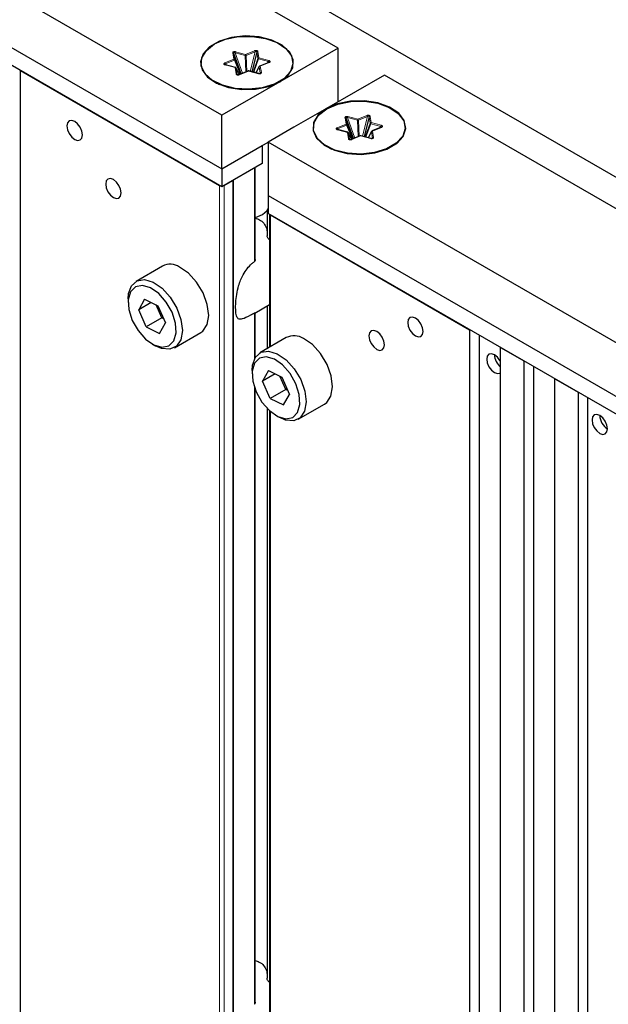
# Paper-space layout 'Blatt2' of a CAD drawing. Header units: millimetres. Extents: x 5 to 418, y 2 to 292.
# Tile 63 of 71: x 270 to 283, y 190 to 213. Entities that reach past the tile are written whole.
import ezdxf

# ---------------------------------------------------------------- set-up
doc = ezdxf.new("R2010")
doc.units = ezdxf.units.MM

psp = doc.layouts.new('Blatt2')

# ---------------------------------------------------------------- linework, layer by layer
at = {"color": 7, "linetype": 'Continuous', "lineweight": 25}
for p, q in [((292.373, 203.888), (252.244, 227.053)), ((276.993, 212.052), (264.619, 219.195)), ((274.341, 210.521), (261.967, 217.665)), ((261.967, 216.44), (274.341, 209.296)), ((274.341, 208.888), (261.967, 216.031)), ((274.782, 211.467), (274.613, 211.933)), ((275.141, 211.961), (275.027, 211.513)), ((276.993, 212.052), (275.667, 211.286)), ((276.993, 210.827), (276.993, 212.052)), ((274.403, 211.685), (274.41, 211.677)), ((274.651, 211.612), (274.422, 211.673)), ((274.772, 211.463), (274.636, 211.788)), ((275.415, 211.727), (275.209, 211.643)), ((269.745, 211.541), (274.288, 208.919)), ((269.745, 142.237), (269.745, 211.541)), ((274.738, 211.458), (274.667, 211.6)), ((274.938, 211.531), (274.732, 211.447)), ((275.183, 211.472), (274.954, 211.532)), ((275.197, 211.631), (275.12, 211.488)), ((278.054, 211.439), (276.728, 210.674)), ((290.428, 204.296), (278.054, 211.439)), ((274.173, 211.292), (274.286, 211.226)), ((274.279, 211.23), (274.284, 211.227)), ((275.667, 211.286), (274.341, 210.521)), ((275.545, 211.226), (275.659, 211.292)), ((275.548, 211.227), (275.553, 211.23)), ((274.341, 209.296), (274.341, 210.521)), ((277.345, 209.988), (277.176, 210.453)), ((277.335, 209.983), (277.2, 210.308)), ((277.704, 210.482), (277.59, 210.033)), ((276.966, 210.206), (276.973, 210.198)), ((277.214, 210.133), (276.985, 210.193)), ((277.302, 209.978), (277.23, 210.12)), ((277.76, 210.152), (277.684, 210.008)), ((277.978, 210.247), (277.773, 210.163)), ((274.341, 209.296), (275.402, 209.908)), ((287.776, 202.765), (275.402, 209.909)), ((275.402, 209.909), (275.402, 208.684)), ((277.501, 210.052), (277.296, 209.967)), ((277.746, 209.992), (277.517, 210.053)), ((274.341, 209.296), (275.261, 209.827)), ((275.261, 209.827), (275.261, 209.419)), ((276.737, 209.812), (276.85, 209.747)), ((276.842, 209.751), (276.847, 209.747)), ((278.109, 209.747), (278.222, 209.812)), ((278.111, 209.747), (278.116, 209.751)), ((275.261, 209.419), (274.341, 208.888)), ((274.341, 209.296), (274.341, 208.888)), ((275.102, 207.227), (275.102, 209.327)), ((274.394, 208.919), (274.589, 209.031)), ((275.402, 208.684), (287.776, 201.54)), ((275.402, 208.684), (275.402, 208.276)), ((275.374, 208.339), (275.374, 207.767)), ((287.776, 201.132), (275.402, 208.276)), ((275.433, 208.258), (275.433, 205.221)), ((275.455, 208.245), (279.998, 205.622)), ((272.985, 207.074), (272.384, 206.727)), ((272.202, 206.326), (272.202, 206.244)), ((272.579, 206.32), (272.445, 206.079)), ((272.731, 206.244), (272.445, 206.079)), ((272.579, 206.32), (272.884, 206.169)), ((272.617, 205.687), (272.445, 206.079)), ((272.97, 205.891), (272.839, 206.191)), ((272.884, 206.169), (273.056, 205.777)), ((275.094, 206.003), (275.433, 206.199)), ((275.374, 206.165), (275.374, 205.187)), ((272.97, 205.891), (272.617, 205.687)), ((272.97, 205.891), (272.994, 205.918)), ((273.016, 205.869), (272.97, 205.891)), ((275.102, 204.985), (275.102, 206.009)), ((272.617, 205.687), (272.922, 205.536)), ((272.922, 205.536), (273.056, 205.777)), ((279.998, 205.622), (279.998, 136.318)), ((273.259, 205.211), (273.86, 205.558)), ((275.813, 205.441), (275.212, 205.094)), ((280.222, 136.189), (280.222, 205.493)), ((272.75, 205.295), (272.821, 205.254)), ((280.705, 205.214), (281.236, 204.908)), ((280.705, 135.91), (280.705, 205.214)), ((281.236, 204.908), (281.236, 135.604)), ((275.031, 204.693), (275.031, 204.611)), ((275.407, 204.687), (275.273, 204.446)), ((275.407, 204.687), (275.713, 204.536)), ((281.46, 135.475), (281.46, 204.779)), ((275.56, 204.612), (275.273, 204.446)), ((275.445, 204.054), (275.273, 204.446)), ((275.799, 204.258), (275.667, 204.558)), ((275.713, 204.536), (275.884, 204.144)), ((281.943, 204.5), (282.473, 204.194)), ((281.943, 135.196), (281.943, 204.5)), ((275.102, 190.263), (275.102, 204.258)), ((275.799, 204.258), (275.445, 204.054)), ((275.799, 204.258), (275.822, 204.286)), ((275.844, 204.236), (275.799, 204.258)), ((275.445, 204.054), (275.75, 203.903)), ((275.75, 203.903), (275.884, 204.144)), ((282.473, 204.194), (282.473, 134.89)), ((282.697, 134.76), (282.697, 204.064)), ((275.374, 203.826), (275.374, 190.808)), ((275.433, 203.769), (275.433, 188.278)), ((276.087, 203.578), (276.688, 203.925)), ((275.579, 203.662), (275.649, 203.622))]:
    psp.add_line(p, q, dxfattribs=at)
at = {"color": 7, "linetype": 'Continuous', "lineweight": 18}
for p, q in [((274.613, 211.8), (274.589, 211.945)), ((274.636, 211.788), (274.613, 211.933)), ((274.815, 211.481), (274.646, 211.946)), ((274.646, 211.946), (274.875, 211.886)), ((274.656, 211.972), (274.885, 211.912)), ((274.875, 211.886), (274.889, 211.511)), ((274.885, 211.912), (275.09, 211.996)), ((274.898, 211.887), (275.104, 211.971)), ((274.912, 211.521), (274.898, 211.887)), ((275.104, 211.971), (274.99, 211.523)), ((275.141, 211.961), (275.164, 211.817)), ((275.164, 211.976), (275.188, 211.831)), ((274.408, 211.716), (274.613, 211.8)), ((274.644, 211.609), (274.415, 211.669)), ((274.421, 211.692), (274.627, 211.776)), ((274.444, 211.667), (274.421, 211.692)), ((274.627, 211.776), (274.759, 211.458)), ((275.164, 211.817), (275.053, 211.506)), ((275.069, 211.502), (275.178, 211.806)), ((275.178, 211.806), (275.407, 211.745)), ((275.188, 211.831), (275.417, 211.771)), ((275.424, 211.724), (275.219, 211.64)), ((275.219, 211.64), (275.243, 211.495)), ((275.407, 211.745), (275.379, 211.712)), ((274.668, 211.464), (274.644, 211.609)), ((274.691, 211.452), (274.668, 211.597)), ((274.668, 211.597), (274.738, 211.458)), ((274.696, 211.446), (274.691, 211.452)), ((274.947, 211.529), (274.742, 211.444)), ((275.176, 211.468), (274.947, 211.529)), ((275.122, 211.488), (275.195, 211.625)), ((275.195, 211.625), (275.219, 211.481)), ((277.448, 210.432), (277.653, 210.516)), ((276.971, 210.236), (277.176, 210.32)), ((276.985, 210.212), (277.19, 210.296)), ((277.176, 210.32), (277.153, 210.465)), ((277.2, 210.308), (277.176, 210.453)), ((277.19, 210.296), (277.322, 209.978)), ((277.378, 210.001), (277.209, 210.467)), ((277.209, 210.467), (277.438, 210.406)), ((277.219, 210.492), (277.448, 210.432)), ((277.438, 210.406), (277.452, 210.032)), ((277.462, 210.407), (277.667, 210.492)), ((277.475, 210.041), (277.462, 210.407)), ((277.667, 210.492), (277.553, 210.043)), ((277.727, 210.337), (277.616, 210.026)), ((277.632, 210.022), (277.741, 210.326)), ((277.704, 210.482), (277.727, 210.337)), ((277.727, 210.496), (277.751, 210.352)), ((277.741, 210.326), (277.97, 210.265)), ((277.751, 210.352), (277.98, 210.291)), ((277.208, 210.129), (276.979, 210.189)), ((277.007, 210.187), (276.985, 210.212)), ((277.231, 209.984), (277.208, 210.129)), ((277.255, 209.972), (277.231, 210.117)), ((277.231, 210.117), (277.301, 209.978)), ((277.685, 210.008), (277.759, 210.146)), ((277.759, 210.146), (277.782, 210.001)), ((277.987, 210.244), (277.782, 210.16)), ((277.782, 210.16), (277.806, 210.015)), ((277.97, 210.265), (277.942, 210.232)), ((277.259, 209.966), (277.255, 209.972)), ((277.51, 210.049), (277.305, 209.965)), ((277.739, 209.988), (277.51, 210.049)), ((275.084, 209.316), (275.084, 207.178)), ((274.589, 209.031), (274.589, 139.441)), ((274.61, 139.429), (274.61, 209.043)), ((274.288, 208.919), (274.288, 139.615)), ((274.394, 139.553), (274.394, 208.919)), ((275.43, 207.677), (275.43, 208.259)), ((275.455, 205.234), (275.455, 208.245)), ((275.43, 205.22), (275.43, 206.197)), ((275.084, 206.001), (275.084, 204.951)), ((275.084, 204.31), (275.084, 190.213)), ((275.43, 190.717), (275.43, 203.772)), ((275.455, 188.291), (275.455, 203.75))]:
    psp.add_line(p, q, dxfattribs=at)
at = {"color": 7, "linetype": 'Continuous', "lineweight": 25, "flags": 128}
for points in [[(275.667, 211.286), (275.855, 211.433), (275.96, 211.606), (275.972, 211.789), (275.89, 211.965), (275.721, 212.12), (275.481, 212.239), (275.191, 212.313), (274.876, 212.333), (274.565, 212.299), (274.285, 212.214), (274.061, 212.084), (273.913, 211.923), (273.854, 211.743), (273.89, 211.561), (274.016, 211.394), (274.223, 211.255), (274.491, 211.158), (274.797, 211.111), (275.113, 211.117), (275.412, 211.178), (275.667, 211.286)], [(274.173, 212.149), (274.425, 212.256), (274.721, 212.316), (275.034, 212.322), (275.336, 212.276), (275.601, 212.18), (275.805, 212.043), (275.93, 211.877), (275.965, 211.697), (275.907, 211.52), (275.761, 211.36), (275.539, 211.232), (275.263, 211.148), (274.955, 211.114), (274.644, 211.135), (274.357, 211.207), (274.12, 211.325), (273.954, 211.478), (273.873, 211.652), (273.884, 211.833), (273.988, 212.003), (274.173, 212.149)], [(276.728, 210.674), (276.54, 210.527), (276.435, 210.354), (276.423, 210.172), (276.505, 209.995), (276.674, 209.84), (276.914, 209.721), (277.204, 209.648), (277.519, 209.627), (277.83, 209.661), (278.11, 209.747), (278.334, 209.876), (278.482, 210.038), (278.541, 210.217), (278.506, 210.399), (278.379, 210.567), (278.172, 210.705), (277.904, 210.803), (277.598, 210.85), (277.282, 210.843), (276.983, 210.783), (276.728, 210.674)], [(276.737, 210.669), (276.989, 210.776), (277.284, 210.836), (277.597, 210.843), (277.899, 210.796), (278.164, 210.7), (278.368, 210.563), (278.493, 210.397), (278.528, 210.218), (278.47, 210.04), (278.324, 209.88), (278.103, 209.753), (277.826, 209.668), (277.518, 209.635), (277.207, 209.655), (276.921, 209.727), (276.683, 209.845), (276.517, 209.998), (276.436, 210.172), (276.448, 210.353), (276.551, 210.524), (276.737, 210.669)], [(276.728, 210.674), (275.985, 210.245), (275.402, 209.909)], [(270.983, 209.969), (271.05, 209.946), (271.108, 209.957), (271.146, 210.001), (271.159, 210.072), (271.146, 210.157), (271.108, 210.246), (271.05, 210.323), (270.983, 210.378), (270.915, 210.401), (270.858, 210.39), (270.819, 210.346), (270.806, 210.276), (270.819, 210.19), (270.858, 210.101), (270.915, 210.024), (270.983, 209.969)], [(271.867, 208.643), (271.934, 208.619), (271.992, 208.63), (272.03, 208.674), (272.043, 208.745), (272.03, 208.831), (271.992, 208.919), (271.934, 208.996), (271.867, 209.051), (271.799, 209.074), (271.742, 209.063), (271.703, 209.019), (271.69, 208.949), (271.703, 208.863), (271.742, 208.775), (271.799, 208.697), (271.867, 208.643)], [(275.269, 208.25), (275.378, 208.343), (275.402, 208.386)], [(275.102, 208.186), (275.107, 208.187), (275.269, 208.25)], [(273.86, 205.558), (273.906, 205.591), (274.005, 205.74), (274.041, 205.95), (274.01, 206.201), (273.915, 206.464), (273.766, 206.711), (273.581, 206.915), (273.378, 207.054)], [(272.202, 206.326), (272.212, 206.446), (272.28, 206.628), (272.407, 206.739), (272.579, 206.766), (272.777, 206.707)], [(272.777, 206.707), (272.98, 206.568), (273.165, 206.364), (273.314, 206.117), (273.409, 205.854), (273.44, 205.603), (273.404, 205.393), (273.305, 205.244), (273.154, 205.174), (272.966, 205.19), (272.821, 205.254)], [(272.711, 206.582), (272.527, 206.635), (272.369, 206.603), (272.258, 206.489), (272.205, 206.308), (272.219, 206.081), (272.297, 205.835), (272.429, 205.601), (272.6, 205.406), (272.789, 205.274), (272.974, 205.221), (273.132, 205.253), (273.243, 205.367), (273.296, 205.548), (273.282, 205.775), (273.204, 206.021), (273.072, 206.255), (272.901, 206.45), (272.711, 206.582)], [(278.761, 205.479), (278.828, 205.456), (278.886, 205.467), (278.924, 205.511), (278.938, 205.581), (278.924, 205.667), (278.886, 205.756), (278.828, 205.833), (278.761, 205.888), (278.693, 205.911), (278.636, 205.9), (278.598, 205.856), (278.584, 205.785), (278.598, 205.7), (278.636, 205.611), (278.693, 205.534), (278.761, 205.479)], [(277.877, 205.173), (277.945, 205.149), (278.002, 205.161), (278.04, 205.205), (278.054, 205.275), (278.04, 205.361), (278.002, 205.449), (277.945, 205.527), (277.877, 205.581), (277.809, 205.605), (277.752, 205.594), (277.714, 205.55), (277.7, 205.479), (277.714, 205.393), (277.752, 205.305), (277.809, 205.228), (277.877, 205.173)], [(276.688, 203.925), (276.735, 203.958), (276.833, 204.107), (276.869, 204.318), (276.838, 204.568), (276.743, 204.831), (276.595, 205.078), (276.409, 205.282), (276.207, 205.421)], [(275.031, 204.693), (275.04, 204.813), (275.109, 204.995), (275.236, 205.106), (275.407, 205.133), (275.605, 205.074)], [(275.54, 204.949), (275.355, 205.002), (275.198, 204.97), (275.086, 204.856), (275.034, 204.675), (275.047, 204.448), (275.125, 204.202), (275.257, 203.968), (275.429, 203.773), (275.618, 203.641), (275.802, 203.588), (275.96, 203.62), (276.072, 203.734), (276.124, 203.915), (276.11, 204.142), (276.033, 204.388), (275.9, 204.622), (275.729, 204.817), (275.54, 204.949)], [(275.605, 205.074), (275.808, 204.935), (275.994, 204.731), (276.142, 204.484), (276.237, 204.221), (276.268, 203.971), (276.232, 203.76), (276.133, 203.611), (275.982, 203.541), (275.795, 203.558), (275.649, 203.622)], [(280.705, 204.887), (280.689, 204.919), (280.632, 204.996), (280.564, 205.051), (280.496, 205.074), (280.439, 205.063), (280.401, 205.019), (280.387, 204.949), (280.401, 204.863), (280.439, 204.774), (280.496, 204.697), (280.564, 204.642), (280.564, 204.642)], [(280.564, 204.642), (280.632, 204.619), (280.689, 204.63), (280.705, 204.642)], [(282.968, 203.255), (283.036, 203.231), (283.093, 203.242), (283.131, 203.286), (283.145, 203.357), (283.131, 203.443), (283.093, 203.531), (283.036, 203.608), (282.968, 203.663), (282.9, 203.686), (282.843, 203.675), (282.805, 203.631), (282.791, 203.561), (282.805, 203.475), (282.843, 203.386), (282.9, 203.309), (282.968, 203.255)], [(275.102, 190.263), (275.1, 190.242), (275.093, 190.224), (275.084, 190.213), (275.084, 190.213), (275.084, 190.213)]]:
    psp.add_lwpolyline(points, dxfattribs=at)
at = {"color": 7, "linetype": 'Continuous', "lineweight": 18, "flags": 128}
for points in [[(274.415, 211.669), (274.417, 211.671), (274.418, 211.672), (274.42, 211.673), (274.421, 211.673), (274.422, 211.673)], [(274.644, 211.609), (274.646, 211.61), (274.647, 211.612), (274.649, 211.612), (274.65, 211.613), (274.651, 211.612)], [(274.667, 211.6), (274.667, 211.599), (274.668, 211.597)], [(275.176, 211.468), (275.178, 211.47), (275.179, 211.471), (275.181, 211.472), (275.182, 211.472), (275.183, 211.472)], [(276.979, 210.189), (276.98, 210.191), (276.982, 210.192), (276.983, 210.193), (276.985, 210.193), (276.985, 210.193)], [(277.208, 210.129), (277.209, 210.131), (277.211, 210.132), (277.212, 210.133), (277.214, 210.133), (277.214, 210.133)], [(277.23, 210.12), (277.23, 210.119), (277.231, 210.117)], [(277.739, 209.988), (277.741, 209.99), (277.743, 209.991), (277.744, 209.992), (277.745, 209.992), (277.746, 209.992)]]:
    psp.add_lwpolyline(points, dxfattribs=at)
at = {"color": 7, "linetype": 'Continuous', "lineweight": 18}
for centre, radius, start, end in [((274.592, 211.921), 0.0236, 28.6504, 96.4093), ((274.704, 211.939), 0.0589, 145.678, 172.7254), ((274.933, 211.878), 0.0589, 145.6847, 172.722), ((274.881, 211.993), 0.107, 266.821, 279.406), ((274.854, 211.878), 0.0452, 11.0128, 47.088), ((275.059, 211.963), 0.0452, 11.0131, 47.0881), ((275.164, 211.949), 0.0268, 91.1248, 153.194), ((274.377, 211.683), 0.0452, 11.0193, 47.088), ((274.582, 211.767), 0.0452, 11.019, 47.088), ((274.616, 211.777), 0.0236, 28.6467, 96.413), ((274.619, 211.792), 0.0179, 295.4447, 347.6845), ((275.188, 211.805), 0.0268, 91.126, 153.1935), ((275.188, 211.832), 0.0277, 212.4485, 249.3507), ((275.236, 211.798), 0.0589, 145.6841, 172.7233), ((275.219, 211.613), 0.0268, 91.1251, 153.1947), ((275.212, 211.633), 0.00984, 43.9431, 104.0825), ((275.465, 211.738), 0.0589, 145.6841, 172.7225), ((275.417, 211.718), 0.00952, 42.8055, 105.2201), ((274.647, 211.585), 0.0236, 28.6502, 96.4095), ((274.671, 211.44), 0.0236, 28.6505, 96.4092), ((274.735, 211.438), 0.00952, 42.8071, 105.2312), ((274.94, 211.522), 0.00952, 42.8072, 105.2311), ((274.953, 211.525), 0.00706, 88.7486, 152.1324), ((275.207, 211.626), 0.0112, 151.5154, 183.6481), ((275.243, 211.468), 0.0268, 91.1253, 153.1942), ((277.622, 210.483), 0.0452, 11.013, 47.088), ((277.155, 210.442), 0.0236, 28.6503, 96.4094), ((277.179, 210.297), 0.0236, 28.6469, 96.4128), ((277.145, 210.287), 0.0452, 11.0191, 47.088), ((277.182, 210.312), 0.0179, 295.4464, 347.6828), ((277.268, 210.459), 0.0589, 145.6781, 172.7246), ((277.497, 210.399), 0.0589, 145.6843, 172.7223), ((277.444, 210.513), 0.107, 266.821, 279.4059), ((277.417, 210.399), 0.0452, 11.0128, 47.0881), ((277.728, 210.47), 0.0268, 91.1252, 153.1942), ((277.751, 210.325), 0.0268, 91.1255, 153.1936), ((277.751, 210.352), 0.0277, 212.4486, 249.3505), ((277.8, 210.318), 0.0589, 145.684, 172.7226), ((278.028, 210.258), 0.0589, 145.6844, 172.7226), ((276.94, 210.203), 0.0452, 11.0192, 47.0879), ((277.21, 210.105), 0.0236, 28.6503, 96.4093), ((277.783, 210.133), 0.0268, 91.1248, 153.1949), ((277.77, 210.146), 0.0112, 151.5154, 183.6481), ((277.775, 210.153), 0.00984, 43.9429, 104.0827), ((277.98, 210.238), 0.00952, 42.8054, 105.2199), ((277.234, 209.961), 0.0236, 28.6503, 96.4094), ((277.298, 209.958), 0.00952, 42.8071, 105.2311), ((277.503, 210.042), 0.00952, 42.807, 105.231), ((277.517, 210.046), 0.00706, 88.7458, 152.1364), ((277.806, 209.989), 0.0268, 91.1253, 153.1939)]:
    psp.add_arc(centre, radius, start, end, dxfattribs=at)
at = {"color": 7, "linetype": 'Continuous', "lineweight": 25}
for centre, radius, start, end in [((274.736, 211.44), 0.00754, 115.2772, 166.7911), ((277.299, 209.961), 0.00754, 115.2809, 166.7907), ((273.164, 206.724), 0.393, 57.0813, 117.1866), ((275.993, 205.091), 0.393, 57.0813, 117.1866), ((280.945, 205.065), 0.381, 182.2197, 231.0986), ((283.343, 203.675), 0.375, 181.8675, 238.1269)]:
    psp.add_arc(centre, radius, start, end, dxfattribs=at)
at = {"color": 7, "linetype": 'Continuous', "lineweight": 18}
for points, knots in [([(274.589, 211.945), (274.589, 211.947), (274.589, 211.952), (274.592, 211.959), (274.598, 211.966), (274.607, 211.971), (274.619, 211.974), (274.631, 211.975), (274.644, 211.975), (274.652, 211.973), (274.656, 211.972)], [0, 0, 0, 0, 0.124985, 0.245734, 0.373357, 0.499952, 0.623621, 0.754178, 0.873348, 1, 1, 1, 1]), ([(274.613, 211.933), (274.612, 211.935), (274.611, 211.94), (274.612, 211.946), (274.615, 211.95), (274.619, 211.953), (274.625, 211.954), (274.631, 211.953), (274.639, 211.951), (274.643, 211.948), (274.646, 211.946)], [0, 0, 0, 0, 0.158197, 0.291008, 0.402646, 0.499997, 0.597315, 0.708943, 0.841781, 1, 1, 1, 1]), ([(275.09, 211.996), (275.094, 211.997), (275.101, 212), (275.113, 212.002), (275.126, 212.002), (275.138, 212), (275.149, 211.996), (275.157, 211.99), (275.162, 211.983), (275.163, 211.979), (275.164, 211.976)], [0, 0, 0, 0, 0.124998, 0.245733, 0.3733639, 0.4999512, 0.6236265, 0.75418, 0.8733537, 1, 1, 1, 1]), ([(275.104, 211.971), (275.106, 211.973), (275.11, 211.976), (275.117, 211.98), (275.124, 211.981), (275.129, 211.981), (275.132, 211.98), (275.135, 211.978), (275.138, 211.974), (275.14, 211.968), (275.141, 211.964), (275.141, 211.961)], [0, 0, 0, 0, 0.158041, 0.290693, 0.402208, 0.499448, 0.554417, 0.611602, 0.720114, 0.84745, 1, 1, 1, 1]), ([(274.415, 211.669), (274.412, 211.67), (274.404, 211.673), (274.395, 211.678), (274.388, 211.684), (274.385, 211.691), (274.386, 211.699), (274.391, 211.705), (274.398, 211.711), (274.404, 211.714), (274.408, 211.716)], [0, 0, 0, 0, 0.1249893, 0.2457397, 0.3733619, 0.4999545, 0.6236312, 0.7541886, 0.8733477, 1, 1, 1, 1]), ([(275.417, 211.771), (275.42, 211.77), (275.428, 211.768), (275.437, 211.762), (275.444, 211.756), (275.447, 211.749), (275.446, 211.742), (275.441, 211.735), (275.434, 211.729), (275.428, 211.726), (275.424, 211.724)], [0, 0, 0, 0, 0.1249915, 0.2457392, 0.3733569, 0.4999452, 0.6236195, 0.7541744, 0.8733499, 1, 1, 1, 1]), ([(274.742, 211.444), (274.738, 211.443), (274.731, 211.441), (274.719, 211.438), (274.706, 211.438), (274.694, 211.44), (274.683, 211.444), (274.675, 211.45), (274.67, 211.457), (274.669, 211.462), (274.668, 211.464)], [0, 0, 0, 0, 0.124997, 0.245747, 0.373364, 0.499959, 0.62363, 0.754182, 0.873353, 1, 1, 1, 1]), ([(275.243, 211.495), (275.243, 211.493), (275.243, 211.488), (275.24, 211.481), (275.234, 211.474), (275.225, 211.469), (275.213, 211.466), (275.201, 211.465), (275.188, 211.465), (275.18, 211.467), (275.176, 211.468)], [0, 0, 0, 0, 0.1249983, 0.2457475, 0.3733533, 0.4999487, 0.6236352, 0.7541772, 0.8733457, 1, 1, 1, 1]), ([(277.653, 210.516), (277.657, 210.517), (277.664, 210.52), (277.676, 210.522), (277.689, 210.522), (277.701, 210.52), (277.712, 210.516), (277.72, 210.51), (277.725, 210.504), (277.727, 210.499), (277.727, 210.496)], [0, 0, 0, 0, 0.124998, 0.245733, 0.373364, 0.499952, 0.623626, 0.75418, 0.873353, 1, 1, 1, 1]), ([(277.153, 210.465), (277.152, 210.468), (277.152, 210.472), (277.155, 210.48), (277.161, 210.486), (277.17, 210.491), (277.182, 210.495), (277.195, 210.496), (277.207, 210.495), (277.215, 210.493), (277.219, 210.492)], [0, 0, 0, 0, 0.124985, 0.245734, 0.373357, 0.499952, 0.623621, 0.754177, 0.873346, 1, 1, 1, 1]), ([(277.176, 210.453), (277.176, 210.455), (277.175, 210.46), (277.176, 210.466), (277.178, 210.47), (277.182, 210.473), (277.188, 210.474), (277.194, 210.474), (277.202, 210.471), (277.207, 210.468), (277.209, 210.467)], [0, 0, 0, 0, 0.1581999, 0.2910113, 0.4026482, 0.4999988, 0.5973179, 0.7089443, 0.8417836, 1, 1, 1, 1]), ([(277.667, 210.492), (277.669, 210.493), (277.673, 210.497), (277.68, 210.5), (277.687, 210.502), (277.692, 210.501), (277.695, 210.5), (277.699, 210.498), (277.702, 210.494), (277.704, 210.488), (277.704, 210.484), (277.704, 210.482)], [0, 0, 0, 0, 0.15804, 0.290692, 0.402207, 0.499447, 0.554417, 0.611602, 0.720113, 0.847449, 1, 1, 1, 1]), ([(277.98, 210.291), (277.984, 210.29), (277.991, 210.288), (278, 210.283), (278.007, 210.277), (278.01, 210.269), (278.009, 210.262), (278.005, 210.255), (277.997, 210.249), (277.991, 210.246), (277.987, 210.244)], [0, 0, 0, 0, 0.124994, 0.24574, 0.373357, 0.499946, 0.62362, 0.754175, 0.87335, 1, 1, 1, 1]), ([(276.979, 210.189), (276.975, 210.191), (276.968, 210.193), (276.958, 210.198), (276.952, 210.204), (276.948, 210.211), (276.949, 210.219), (276.954, 210.226), (276.961, 210.232), (276.968, 210.235), (276.971, 210.236)], [0, 0, 0, 0, 0.124991, 0.24574, 0.373363, 0.499955, 0.623631, 0.754188, 0.873348, 1, 1, 1, 1]), ([(277.305, 209.965), (277.302, 209.963), (277.295, 209.961), (277.282, 209.959), (277.27, 209.958), (277.257, 209.96), (277.246, 209.965), (277.238, 209.97), (277.233, 209.977), (277.232, 209.982), (277.231, 209.984)], [0, 0, 0, 0, 0.124996, 0.245747, 0.373363, 0.49996, 0.62363, 0.754183, 0.873355, 1, 1, 1, 1]), ([(277.806, 210.015), (277.806, 210.013), (277.806, 210.008), (277.803, 210.001), (277.797, 209.995), (277.788, 209.989), (277.776, 209.986), (277.764, 209.985), (277.751, 209.986), (277.743, 209.987), (277.739, 209.988)], [0, 0, 0, 0, 0.124999, 0.245748, 0.373353, 0.499949, 0.623636, 0.754177, 0.873346, 1, 1, 1, 1])]:
    psp.add_open_spline(points, degree=3, knots=knots, dxfattribs=at)
at = {"color": 7, "linetype": 'Continuous', "lineweight": 25}
for points, knots in [([(274.425, 211.668), (274.422, 211.669), (274.417, 211.672), (274.411, 211.676), (274.407, 211.68), (274.405, 211.684), (274.406, 211.687), (274.409, 211.689), (274.414, 211.691), (274.419, 211.691), (274.421, 211.692)], [0, 0, 0, 0, 0.158196, 0.291017, 0.402645, 0.499985, 0.597323, 0.708925, 0.841775, 1, 1, 1, 1]), ([(274.422, 211.673), (274.419, 211.674), (274.413, 211.676), (274.41, 211.678), (274.409, 211.678)], [0, 0, 0, 0, 0.561542, 1, 1, 1, 1]), ([(275.209, 211.642), (275.209, 211.642), (275.205, 211.641), (275.201, 211.637), (275.198, 211.633), (275.197, 211.631)], [0, 0, 0, 0, 0.117079, 0.61243, 1, 1, 1, 1]), ([(275.407, 211.745), (275.41, 211.745), (275.416, 211.746), (275.421, 211.744), (275.424, 211.743), (275.426, 211.741), (275.426, 211.738), (275.425, 211.735), (275.424, 211.733), (275.423, 211.732)], [0, 0, 0, 0, 0.297288, 0.430192, 0.551218, 0.66275, 0.770575, 0.881015, 1, 1, 1, 1]), ([(275.423, 211.732), (275.422, 211.73), (275.418, 211.727), (275.413, 211.723), (275.411, 211.722)], [0, 0, 0, 0, 0.44711, 1, 1, 1, 1]), ([(274.66, 211.608), (274.657, 211.61), (274.654, 211.612), (274.651, 211.612), (274.651, 211.612)], [0, 0, 0, 0, 0.924024, 1, 1, 1, 1]), ([(274.666, 211.6), (274.666, 211.6), (274.665, 211.603), (274.662, 211.606), (274.66, 211.608)], [0, 0, 0, 0, 0.189216, 1, 1, 1, 1]), ([(274.703, 211.443), (274.701, 211.443), (274.697, 211.444), (274.694, 211.447), (274.692, 211.449), (274.691, 211.451), (274.691, 211.452)], [0, 0, 0, 0, 0.1946611, 0.4179379, 0.6836074, 1, 1, 1, 1]), ([(274.728, 211.442), (274.726, 211.442), (274.722, 211.441), (274.715, 211.441), (274.708, 211.441), (274.704, 211.442), (274.703, 211.443)], [0, 0, 0, 0, 0.3163782, 0.5820432, 0.8053508, 1, 1, 1, 1]), ([(274.954, 211.532), (274.952, 211.533), (274.949, 211.533), (274.944, 211.533), (274.94, 211.532), (274.938, 211.531)], [0, 0, 0, 0, 0.211146, 0.6457294, 1, 1, 1, 1]), ([(275.219, 211.475), (275.218, 211.474), (275.217, 211.473), (275.215, 211.471), (275.211, 211.47), (275.207, 211.469), (275.202, 211.468), (275.195, 211.467), (275.19, 211.467), (275.186, 211.467)], [0, 0, 0, 0, 0.116202, 0.221582, 0.322931, 0.429741, 0.547411, 0.68009, 1, 1, 1, 1]), ([(275.219, 211.481), (275.22, 211.48), (275.221, 211.478), (275.219, 211.476), (275.219, 211.475)], [0, 0, 0, 0, 0.552913, 1, 1, 1, 1]), ([(276.988, 210.188), (276.986, 210.19), (276.981, 210.192), (276.975, 210.196), (276.971, 210.201), (276.969, 210.204), (276.969, 210.207), (276.972, 210.21), (276.977, 210.211), (276.982, 210.212), (276.985, 210.212)], [0, 0, 0, 0, 0.158196, 0.291016, 0.402646, 0.499986, 0.597324, 0.708926, 0.841775, 1, 1, 1, 1]), ([(276.985, 210.193), (276.982, 210.194), (276.977, 210.196), (276.974, 210.198), (276.972, 210.199)], [0, 0, 0, 0, 0.56154, 1, 1, 1, 1]), ([(277.223, 210.128), (277.22, 210.13), (277.218, 210.132), (277.214, 210.133), (277.214, 210.133)], [0, 0, 0, 0, 0.924012, 1, 1, 1, 1]), ([(277.23, 210.12), (277.229, 210.12), (277.228, 210.124), (277.225, 210.126), (277.223, 210.128)], [0, 0, 0, 0, 0.189212, 1, 1, 1, 1]), ([(277.773, 210.163), (277.772, 210.163), (277.769, 210.162), (277.764, 210.158), (277.761, 210.153), (277.76, 210.151)], [0, 0, 0, 0, 0.117072, 0.612428, 1, 1, 1, 1]), ([(277.97, 210.265), (277.974, 210.266), (277.979, 210.266), (277.984, 210.265), (277.987, 210.263), (277.989, 210.261), (277.989, 210.258), (277.989, 210.255), (277.987, 210.253), (277.986, 210.252)], [0, 0, 0, 0, 0.297289, 0.43019, 0.551219, 0.662752, 0.770575, 0.881015, 1, 1, 1, 1]), ([(277.986, 210.252), (277.985, 210.251), (277.981, 210.247), (277.976, 210.244), (277.974, 210.242)], [0, 0, 0, 0, 0.447111, 1, 1, 1, 1]), ([(277.266, 209.963), (277.264, 209.964), (277.261, 209.965), (277.257, 209.967), (277.255, 209.969), (277.255, 209.971), (277.255, 209.972)], [0, 0, 0, 0, 0.194657, 0.417937, 0.683602, 1, 1, 1, 1]), ([(277.292, 209.962), (277.289, 209.962), (277.285, 209.961), (277.278, 209.961), (277.272, 209.962), (277.268, 209.963), (277.266, 209.963)], [0, 0, 0, 0, 0.316379, 0.582043, 0.805351, 1, 1, 1, 1]), ([(277.517, 210.053), (277.516, 210.053), (277.512, 210.054), (277.507, 210.054), (277.503, 210.052), (277.501, 210.051)], [0, 0, 0, 0, 0.2111416, 0.6457275, 1, 1, 1, 1]), ([(277.782, 209.995), (277.782, 209.994), (277.781, 209.993), (277.778, 209.992), (277.775, 209.99), (277.77, 209.989), (277.766, 209.988), (277.758, 209.987), (277.753, 209.987), (277.749, 209.987)], [0, 0, 0, 0, 0.116201, 0.221581, 0.32293, 0.42974, 0.547413, 0.680089, 1, 1, 1, 1]), ([(277.782, 210.001), (277.783, 210), (277.784, 209.998), (277.783, 209.996), (277.782, 209.995)], [0, 0, 0, 0, 0.552915, 1, 1, 1, 1]), ([(275.102, 208.168), (275.136, 208.158), (275.213, 208.136), (275.303, 208.055), (275.367, 207.947), (275.373, 207.865), (275.376, 207.825)], [0, 0, 0, 0, 0.199736, 0.464439, 0.734054, 1, 1, 1, 1]), ([(275.43, 207.677), (275.427, 207.679), (275.416, 207.688), (275.397, 207.707), (275.38, 207.736), (275.374, 207.758), (275.374, 207.767), (275.374, 207.767)], [0, 0, 0, 0, 0.083603, 0.374602, 0.692723, 0.997638, 1, 1, 1, 1]), ([(275.084, 206.001), (275.053, 205.984), (274.945, 205.923), (274.812, 205.859), (274.716, 205.858), (274.67, 205.931), (274.654, 206.065), (274.658, 206.241), (274.679, 206.433), (274.727, 206.656), (274.83, 206.911), (274.965, 207.083), (275.065, 207.163), (275.084, 207.178)], [0, 0, 0, 0, 0.056533, 0.198788, 0.305007, 0.391221, 0.477883, 0.554131, 0.627523, 0.705769, 0.818129, 0.965728, 1, 1, 1, 1]), ([(275.102, 207.227), (275.102, 207.226), (275.103, 207.217), (275.1, 207.202), (275.093, 207.186), (275.086, 207.181), (275.084, 207.178)], [0, 0, 0, 0, 0.0485944, 0.4674854, 0.8023636, 1, 1, 1, 1]), ([(275.084, 206.001), (275.087, 206.003), (275.093, 206.006), (275.101, 206.01), (275.101, 206.009), (275.102, 206.009)], [0, 0, 0, 0, 0.237648, 0.556461, 1, 1, 1, 1]), ([(275.102, 191.21), (275.135, 191.201), (275.212, 191.179), (275.301, 191.099), (275.367, 190.99), (275.373, 190.907), (275.377, 190.865)], [0, 0, 0, 0, 0.1959381, 0.4598989, 0.7285717, 1, 1, 1, 1]), ([(275.43, 190.717), (275.426, 190.72), (275.413, 190.729), (275.394, 190.751), (275.378, 190.78), (275.375, 190.799), (275.374, 190.808)], [0, 0, 0, 0, 0.1275656, 0.4272503, 0.748697, 1, 1, 1, 1])]:
    psp.add_open_spline(points, degree=3, knots=knots, dxfattribs=at)

doc.saveas('drawing.dxf')
